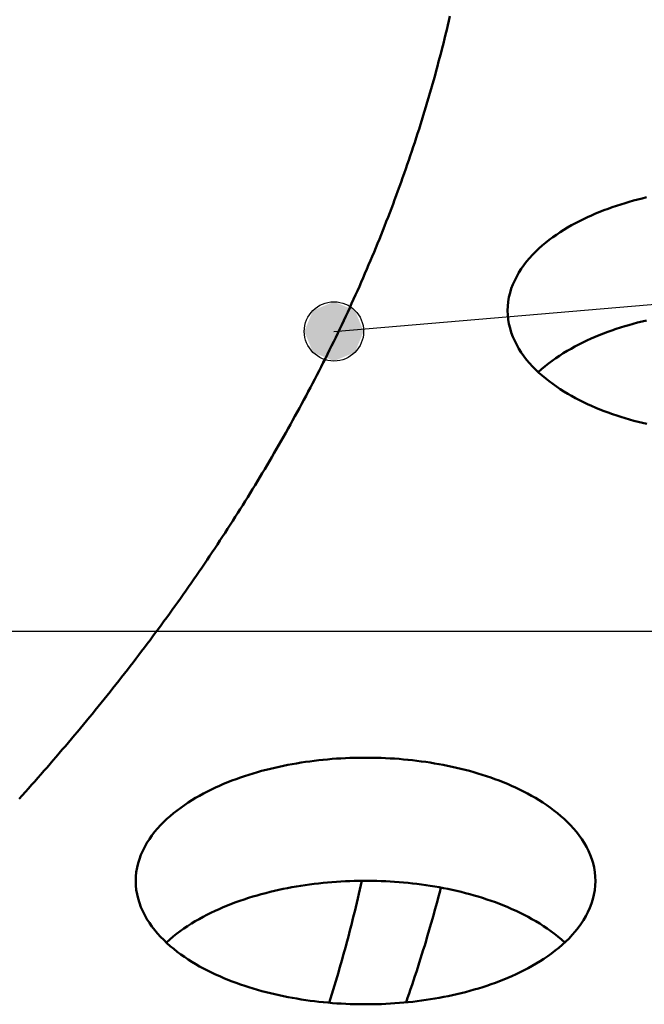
# Model space of a CAD drawing. Header units: millimetres. Extents: x 0 to 841, y 0 to 594.
# Tile 30 of 36: x 448 to 465, y 353 to 379. Entities that reach past the tile are written whole.
import ezdxf

# ---------------------------------------------------------------- set-up
doc = ezdxf.new("R2010")
doc.units = ezdxf.units.MM
for name, color, linetype, lineweight in [('ACH', 7, 'CONTINUOUS', 13), ('COTA', 7, 'CONTINUOUS', 25), ('FINA', 7, 'CONTINUOUS', 25), ('VIS', 7, 'CONTINUOUS', 50)]:
    doc.layers.add(name, color=color, linetype=linetype, lineweight=lineweight)

msp = doc.modelspace()

# ---------------------------------------------------------------- hatches: boundary and pattern name
at = {"layer": 'ACH'}
h = msp.add_hatch(color=7, dxfattribs=at)
h.dxf.hatch_style = 1
h.paths.add_polyline_path([(457.649, 370.827), (457.415, 371.393), (456.849, 371.627), (456.284, 371.393), (456.049, 370.827), (456.284, 370.261), (456.849, 370.027), (457.415, 370.261)])

# ---------------------------------------------------------------- linework, layer by layer
at = {"layer": 'COTA'}
for p, q in [((456.849, 370.827), (486.24, 373.316)), ((335.5, 362.738), (486.341, 362.738))]:
    msp.add_line(p, q, dxfattribs=at)
msp.add_circle((456.849, 370.827), 0.8, dxfattribs=at)
at = {"layer": 'FINA'}
for points in [[(448.357, 358.213), (448.442, 358.307), (448.526, 358.401), (448.61, 358.495), (448.694, 358.59), (448.778, 358.684), (448.862, 358.779), (448.945, 358.873), (449.028, 358.968), (449.111, 359.063), (449.194, 359.159), (449.277, 359.254), (449.359, 359.35), (449.441, 359.446), (449.523, 359.542), (449.605, 359.638), (449.687, 359.734), (449.768, 359.83), (449.85, 359.927), (449.931, 360.024), (450.012, 360.121), (450.092, 360.218), (450.173, 360.315), (450.253, 360.413), (450.333, 360.51), (450.413, 360.608), (450.492, 360.706), (450.572, 360.804), (450.651, 360.902), (450.73, 361.001), (450.809, 361.1), (450.887, 361.198), (450.966, 361.297), (451.044, 361.396), (451.122, 361.496), (451.2, 361.595), (451.277, 361.695), (451.354, 361.795), (451.432, 361.895), (451.508, 361.995), (451.585, 362.095), (451.661, 362.196), (451.738, 362.296), (451.814, 362.397), (451.889, 362.498), (451.965, 362.599), (452.04, 362.701), (452.115, 362.802), (452.19, 362.904), (452.264, 363.006), (452.339, 363.108), (452.413, 363.21), (452.487, 363.312), (452.56, 363.415), (452.634, 363.518), (452.707, 363.621), (452.78, 363.724), (452.853, 363.827), (452.925, 363.93), (452.997, 364.034), (453.069, 364.138), (453.141, 364.241), (453.213, 364.345), (453.284, 364.45), (453.355, 364.554), (453.425, 364.659), (453.496, 364.763), (453.566, 364.868), (453.636, 364.973), (453.706, 365.079), (453.775, 365.184), (453.845, 365.29), (453.914, 365.395), (453.982, 365.501), (454.051, 365.607), (454.119, 365.714), (454.187, 365.82), (454.254, 365.927), (454.322, 366.033), (454.389, 366.14), (454.456, 366.248), (454.522, 366.355), (454.589, 366.462), (454.655, 366.57), (454.72, 366.678), (454.786, 366.785), (454.851, 366.894), (454.916, 367.002), (454.981, 367.11), (455.045, 367.219), (455.109, 367.328), (455.173, 367.437), (455.237, 367.546), (455.3, 367.655), (455.363, 367.764), (455.426, 367.874), (455.488, 367.984), (455.55, 368.094), (455.612, 368.204), (455.673, 368.314), (455.735, 368.424), (455.796, 368.535), (455.856, 368.646), (455.917, 368.756), (455.977, 368.867), (456.037, 368.979), (456.096, 369.09), (456.155, 369.202), (456.214, 369.313), (456.273, 369.425), (456.331, 369.537), (456.389, 369.649), (456.446, 369.762), (456.504, 369.874), (456.561, 369.987), (456.617, 370.099), (456.674, 370.212), (456.73, 370.326), (456.786, 370.439), (456.841, 370.552), (456.896, 370.666), (456.951, 370.779), (457.006, 370.893), (457.06, 371.007), (457.114, 371.122), (457.167, 371.236), (457.22, 371.35), (457.273, 371.465), (457.326, 371.58), (457.378, 371.695), (457.43, 371.81), (457.481, 371.925), (457.533, 372.041), (457.583, 372.156), (457.634, 372.272), (457.684, 372.388), (457.734, 372.504), (457.784, 372.62), (457.833, 372.736), (457.882, 372.852), (457.93, 372.969), (457.978, 373.086), (458.026, 373.203), (458.074, 373.32), (458.121, 373.437), (458.167, 373.554), (458.214, 373.671), (458.26, 373.789), (458.306, 373.907), (458.351, 374.024), (458.396, 374.142), (458.441, 374.26), (458.485, 374.379), (458.529, 374.497), (458.572, 374.616), (458.615, 374.734), (458.658, 374.853), (458.701, 374.972), (458.743, 375.091), (458.785, 375.21), (458.826, 375.329), (458.867, 375.449), (458.908, 375.568), (458.948, 375.688), (458.988, 375.808), (459.027, 375.928), (459.066, 376.048), (459.105, 376.168), (459.143, 376.288), (459.181, 376.408), (459.219, 376.529), (459.256, 376.65), (459.293, 376.77), (459.329, 376.891), (459.365, 377.012), (459.401, 377.133), (459.436, 377.255), (459.471, 377.376), (459.506, 377.497), (459.54, 377.619), (459.574, 377.741), (459.607, 377.862), (459.64, 377.984), (459.672, 378.106), (459.705, 378.228), (459.736, 378.35), (459.768, 378.473), (459.799, 378.595), (459.829, 378.718), (459.859, 378.84), (459.889, 378.963), (459.918, 379.086), (459.947, 379.209), (459.976, 379.332)], [(448.357, 358.213), (448.442, 358.307), (448.526, 358.401), (448.61, 358.495), (448.694, 358.59), (448.778, 358.684), (448.862, 358.779), (448.945, 358.873), (449.028, 358.968), (449.111, 359.063), (449.194, 359.159), (449.277, 359.254), (449.359, 359.35), (449.441, 359.446), (449.523, 359.542), (449.605, 359.638), (449.687, 359.734), (449.768, 359.83), (449.85, 359.927), (449.931, 360.024), (450.012, 360.121), (450.092, 360.218), (450.173, 360.315), (450.253, 360.413), (450.333, 360.51), (450.413, 360.608), (450.492, 360.706), (450.572, 360.804), (450.651, 360.902), (450.73, 361.001), (450.809, 361.1), (450.887, 361.198), (450.966, 361.297), (451.044, 361.396), (451.122, 361.496), (451.2, 361.595), (451.277, 361.695), (451.354, 361.795), (451.432, 361.895), (451.508, 361.995), (451.585, 362.095), (451.661, 362.196), (451.738, 362.296), (451.814, 362.397), (451.889, 362.498), (451.965, 362.599), (452.04, 362.701), (452.115, 362.802), (452.19, 362.904), (452.264, 363.006), (452.339, 363.108), (452.413, 363.21), (452.487, 363.312), (452.56, 363.415), (452.634, 363.518), (452.707, 363.621), (452.78, 363.724), (452.853, 363.827), (452.925, 363.93), (452.997, 364.034), (453.069, 364.138), (453.141, 364.241), (453.213, 364.345), (453.284, 364.45), (453.355, 364.554), (453.425, 364.659), (453.496, 364.763), (453.566, 364.868), (453.636, 364.973), (453.706, 365.079), (453.775, 365.184), (453.845, 365.29), (453.914, 365.395), (453.982, 365.501), (454.051, 365.607), (454.119, 365.714), (454.187, 365.82), (454.254, 365.927), (454.322, 366.033), (454.389, 366.14), (454.456, 366.248), (454.522, 366.355), (454.589, 366.462), (454.655, 366.57), (454.72, 366.678), (454.786, 366.785), (454.851, 366.894), (454.916, 367.002), (454.981, 367.11), (455.045, 367.219), (455.109, 367.328), (455.173, 367.437), (455.237, 367.546), (455.3, 367.655), (455.363, 367.764), (455.426, 367.874), (455.488, 367.984), (455.55, 368.094), (455.612, 368.204), (455.673, 368.314), (455.735, 368.424), (455.796, 368.535), (455.856, 368.646), (455.917, 368.756), (455.977, 368.867), (456.037, 368.979), (456.096, 369.09), (456.155, 369.202), (456.214, 369.313), (456.273, 369.425), (456.331, 369.537), (456.389, 369.649), (456.446, 369.762), (456.504, 369.874), (456.561, 369.987), (456.617, 370.099), (456.674, 370.212), (456.73, 370.326), (456.786, 370.439), (456.841, 370.552), (456.896, 370.666), (456.951, 370.779), (457.006, 370.893), (457.06, 371.007), (457.114, 371.122), (457.167, 371.236), (457.22, 371.35), (457.273, 371.465), (457.326, 371.58), (457.378, 371.695), (457.43, 371.81), (457.481, 371.925), (457.533, 372.041), (457.583, 372.156), (457.634, 372.272), (457.684, 372.388), (457.734, 372.504), (457.784, 372.62), (457.833, 372.736), (457.882, 372.852), (457.93, 372.969), (457.978, 373.086), (458.026, 373.203), (458.074, 373.32), (458.121, 373.437), (458.167, 373.554), (458.214, 373.671), (458.26, 373.789), (458.306, 373.907), (458.351, 374.024), (458.396, 374.142), (458.441, 374.26), (458.485, 374.379), (458.529, 374.497), (458.572, 374.616), (458.615, 374.734), (458.658, 374.853), (458.701, 374.972), (458.743, 375.091), (458.785, 375.21), (458.826, 375.329), (458.867, 375.449), (458.908, 375.568), (458.948, 375.688), (458.988, 375.808), (459.027, 375.928), (459.066, 376.048), (459.105, 376.168), (459.143, 376.288), (459.181, 376.408), (459.219, 376.529), (459.256, 376.65), (459.293, 376.77), (459.329, 376.891), (459.365, 377.012), (459.401, 377.133), (459.436, 377.255), (459.471, 377.376), (459.506, 377.497), (459.54, 377.619), (459.574, 377.741), (459.607, 377.862), (459.64, 377.984), (459.672, 378.106), (459.705, 378.228), (459.736, 378.35), (459.768, 378.473), (459.799, 378.595), (459.829, 378.718), (459.859, 378.84), (459.889, 378.963), (459.918, 379.086), (459.947, 379.209), (459.976, 379.332)], [(461.533, 371.388), (461.537, 371.508), (461.549, 371.628), (461.569, 371.747), (461.597, 371.864), (461.632, 371.98), (461.674, 372.093), (461.722, 372.203), (461.776, 372.311), (461.836, 372.415), (461.901, 372.517), (461.97, 372.615), (462.044, 372.711), (462.121, 372.803), (462.202, 372.892), (462.287, 372.978), (462.374, 373.061), (462.464, 373.142), (462.556, 373.219), (462.651, 373.294), (462.747, 373.366), (462.846, 373.436), (462.946, 373.503), (463.047, 373.567), (463.151, 373.63), (463.255, 373.69), (463.361, 373.748), (463.468, 373.803), (463.576, 373.857), (463.684, 373.908), (463.794, 373.958), (463.905, 374.006), (464.016, 374.052), (464.129, 374.096), (464.241, 374.138), (464.355, 374.179), (464.469, 374.217), (464.584, 374.255), (464.699, 374.29), (464.814, 374.324), (464.93, 374.357), (465.047, 374.387), (465.164, 374.417), (465.281, 374.445)], [(465.287, 368.33), (465.169, 368.358), (465.052, 368.387), (464.936, 368.418), (464.819, 368.45), (464.704, 368.484), (464.588, 368.52), (464.474, 368.557), (464.359, 368.596), (464.246, 368.636), (464.133, 368.678), (464.02, 368.722), (463.909, 368.768), (463.798, 368.816), (463.688, 368.866), (463.579, 368.917), (463.471, 368.971), (463.364, 369.027), (463.258, 369.084), (463.153, 369.144), (463.05, 369.207), (462.948, 369.271), (462.848, 369.339), (462.749, 369.408), (462.653, 369.48), (462.558, 369.555), (462.466, 369.633), (462.376, 369.713), (462.288, 369.796), (462.204, 369.882), (462.123, 369.972), (462.045, 370.064), (461.971, 370.159), (461.901, 370.258), (461.837, 370.359), (461.777, 370.464), (461.722, 370.572), (461.674, 370.682), (461.632, 370.796), (461.597, 370.911), (461.569, 371.028), (461.549, 371.147), (461.537, 371.267), (461.533, 371.388)], [(462.36, 369.727), (462.45, 369.808), (462.542, 369.886), (462.637, 369.961), (462.734, 370.034), (462.832, 370.104), (462.932, 370.172), (463.034, 370.237), (463.137, 370.3), (463.242, 370.36), (463.348, 370.419), (463.455, 370.475), (463.563, 370.529), (463.672, 370.581), (463.782, 370.631), (463.893, 370.679), (464.005, 370.725), (464.117, 370.769), (464.231, 370.812), (464.344, 370.853), (464.459, 370.892), (464.574, 370.929), (464.689, 370.965), (464.805, 370.999), (464.922, 371.032), (465.038, 371.063), (465.156, 371.093), (465.273, 371.121)], [(451.502, 355.996), (451.506, 356.117), (451.518, 356.237), (451.538, 356.356), (451.566, 356.473), (451.601, 356.588), (451.642, 356.701), (451.691, 356.812), (451.745, 356.919), (451.805, 357.024), (451.87, 357.125), (451.939, 357.224), (452.013, 357.319), (452.09, 357.411), (452.171, 357.501), (452.256, 357.587), (452.343, 357.67), (452.433, 357.75), (452.525, 357.828), (452.619, 357.903), (452.716, 357.975), (452.814, 358.044), (452.914, 358.111), (453.016, 358.176), (453.119, 358.238), (453.224, 358.298), (453.33, 358.356), (453.436, 358.412), (453.544, 358.465), (453.653, 358.517), (453.763, 358.567), (453.874, 358.614), (453.985, 358.66), (454.097, 358.704), (454.21, 358.747), (454.324, 358.787), (454.438, 358.826), (454.552, 358.863), (454.667, 358.899), (454.783, 358.933), (454.899, 358.965), (455.016, 358.996), (455.133, 359.025), (455.25, 359.053), (455.367, 359.08), (455.485, 359.105), (455.603, 359.128), (455.722, 359.15), (455.841, 359.171), (455.96, 359.19), (456.079, 359.208), (456.198, 359.225), (456.318, 359.24), (456.437, 359.254), (456.557, 359.267), (456.677, 359.279), (456.797, 359.289), (456.917, 359.298), (457.038, 359.305), (457.158, 359.311), (457.278, 359.317), (457.399, 359.32), (457.519, 359.323), (457.64, 359.324), (457.76, 359.324), (457.881, 359.323), (458.001, 359.32), (458.122, 359.317), (458.242, 359.311), (458.363, 359.305), (458.483, 359.298), (458.603, 359.289), (458.723, 359.279), (458.843, 359.267), (458.963, 359.254), (459.083, 359.24), (459.202, 359.225), (459.322, 359.208), (459.441, 359.19), (459.56, 359.171), (459.678, 359.15), (459.797, 359.128), (459.915, 359.105), (460.033, 359.08), (460.15, 359.053), (460.268, 359.025), (460.385, 358.996), (460.501, 358.965), (460.617, 358.933), (460.733, 358.899), (460.848, 358.863), (460.963, 358.826), (461.077, 358.787), (461.19, 358.747), (461.303, 358.704), (461.415, 358.66), (461.527, 358.614), (461.637, 358.567), (461.747, 358.517), (461.856, 358.465), (461.964, 358.412), (462.071, 358.356), (462.176, 358.298), (462.281, 358.238), (462.384, 358.176), (462.486, 358.111), (462.586, 358.044), (462.684, 357.975), (462.781, 357.903), (462.875, 357.828), (462.968, 357.75), (463.058, 357.67), (463.145, 357.587), (463.229, 357.501), (463.31, 357.411), (463.388, 357.319), (463.461, 357.224), (463.531, 357.125), (463.596, 357.024), (463.655, 356.919), (463.71, 356.812), (463.758, 356.701), (463.8, 356.588), (463.835, 356.473), (463.862, 356.356), (463.882, 356.237), (463.894, 356.117), (463.898, 355.996)], [(462.083, 353.643), (461.976, 353.587), (461.868, 353.533), (461.759, 353.482), (461.649, 353.432), (461.539, 353.384), (461.427, 353.337), (461.315, 353.293), (461.202, 353.251), (461.089, 353.21), (460.974, 353.171), (460.86, 353.133), (460.744, 353.098), (460.629, 353.064), (460.513, 353.031), (460.396, 353), (460.279, 352.97), (460.162, 352.942), (460.044, 352.916), (459.926, 352.891), (459.808, 352.867), (459.689, 352.845), (459.57, 352.824), (459.451, 352.804), (459.332, 352.786), (459.212, 352.769), (459.093, 352.754), (458.973, 352.74), (458.853, 352.727), (458.733, 352.715), (458.613, 352.705), (458.492, 352.696), (458.372, 352.688), (458.252, 352.682), (458.131, 352.677), (458.01, 352.673), (457.89, 352.67), (457.769, 352.669), (457.649, 352.669), (457.528, 352.67), (457.407, 352.672), (457.287, 352.676), (457.166, 352.681), (457.046, 352.687), (456.925, 352.695), (456.805, 352.704), (456.685, 352.714), (456.565, 352.725), (456.445, 352.738), (456.325, 352.752), (456.205, 352.767), (456.086, 352.784), (455.966, 352.802), (455.847, 352.821), (455.728, 352.842), (455.61, 352.864), (455.491, 352.887), (455.373, 352.912), (455.256, 352.938), (455.138, 352.966), (455.021, 352.996), (454.904, 353.026), (454.788, 353.059), (454.672, 353.093), (454.557, 353.128), (454.442, 353.165), (454.328, 353.204), (454.215, 353.245), (454.102, 353.287), (453.989, 353.331), (453.878, 353.377), (453.767, 353.425), (453.657, 353.474), (453.548, 353.526), (453.44, 353.579), (453.333, 353.635), (453.227, 353.693), (453.122, 353.753), (453.019, 353.815), (452.917, 353.88), (452.817, 353.947), (452.718, 354.017), (452.621, 354.089), (452.527, 354.164), (452.434, 354.241), (452.344, 354.321), (452.257, 354.405), (452.173, 354.491), (452.091, 354.58), (452.014, 354.672), (451.94, 354.768), (451.87, 354.866), (451.805, 354.968), (451.745, 355.073), (451.691, 355.18), (451.643, 355.291), (451.601, 355.404), (451.566, 355.52), (451.538, 355.637), (451.518, 355.756), (451.506, 355.876), (451.502, 355.996)], [(452.329, 354.335), (452.419, 354.416), (452.511, 354.495), (452.606, 354.57), (452.702, 354.643), (452.801, 354.713), (452.901, 354.78), (453.003, 354.846), (453.106, 354.908), (453.211, 354.969), (453.317, 355.027), (453.424, 355.083), (453.532, 355.137), (453.641, 355.189), (453.751, 355.239), (453.862, 355.287), (453.974, 355.334), (454.086, 355.378), (454.199, 355.421), (454.313, 355.461), (454.428, 355.501), (454.543, 355.538), (454.658, 355.574), (454.774, 355.608), (454.89, 355.641), (455.007, 355.672), (455.124, 355.701), (455.242, 355.729), (455.36, 355.756), (455.478, 355.781), (455.597, 355.805), (455.716, 355.827), (455.835, 355.848), (455.954, 355.867), (456.074, 355.886), (456.193, 355.902), (456.313, 355.918), (456.433, 355.932), (456.554, 355.945), (456.674, 355.956), (456.794, 355.966), (456.915, 355.975), (457.036, 355.983), (457.156, 355.989), (457.277, 355.994), (457.398, 355.998), (457.519, 356.001), (457.64, 356.002), (457.761, 356.002), (457.881, 356.001), (458.002, 355.998), (458.123, 355.994), (458.244, 355.989), (458.365, 355.983), (458.485, 355.975), (458.606, 355.966), (458.726, 355.956), (458.847, 355.945), (458.967, 355.932), (459.087, 355.918), (459.207, 355.902), (459.327, 355.886), (459.446, 355.867), (459.566, 355.848), (459.685, 355.827), (459.803, 355.805), (459.922, 355.781), (460.04, 355.756), (460.158, 355.729), (460.276, 355.701), (460.393, 355.672), (460.51, 355.641), (460.626, 355.608), (460.742, 355.574), (460.858, 355.538), (460.973, 355.501), (461.087, 355.461), (461.201, 355.421), (461.314, 355.378), (461.426, 355.334), (461.538, 355.287), (461.649, 355.239), (461.759, 355.189), (461.868, 355.137), (461.976, 355.083), (462.084, 355.027), (462.189, 354.969), (462.294, 354.908), (462.397, 354.846), (462.499, 354.78), (462.599, 354.713), (462.698, 354.643), (462.795, 354.57), (462.889, 354.495), (462.981, 354.416), (463.071, 354.335)], [(456.721, 352.71), (456.757, 352.827), (456.793, 352.943), (456.829, 353.059), (456.864, 353.176), (456.899, 353.292), (456.934, 353.409), (456.968, 353.526), (457.002, 353.643), (457.035, 353.76), (457.068, 353.877), (457.101, 353.994), (457.134, 354.111), (457.166, 354.229), (457.197, 354.346), (457.228, 354.464), (457.259, 354.582), (457.29, 354.699), (457.32, 354.817), (457.35, 354.935), (457.379, 355.054), (457.408, 355.172), (457.436, 355.29), (457.465, 355.408), (457.492, 355.527), (457.52, 355.646), (457.547, 355.764), (457.574, 355.883), (457.6, 356.002)], [(458.794, 352.721), (458.835, 352.839), (458.875, 352.956), (458.915, 353.074), (458.955, 353.192), (458.994, 353.31), (459.033, 353.429), (459.071, 353.547), (459.109, 353.666), (459.147, 353.784), (459.185, 353.903), (459.222, 354.022), (459.258, 354.141), (459.295, 354.26), (459.331, 354.379), (459.366, 354.499), (459.401, 354.618), (459.436, 354.738), (459.471, 354.857), (459.505, 354.977), (459.538, 355.097), (459.572, 355.217), (459.604, 355.337), (459.637, 355.457), (459.669, 355.577), (459.701, 355.698), (459.732, 355.818)], [(463.898, 355.996), (463.894, 355.872), (463.881, 355.748), (463.86, 355.625), (463.83, 355.504), (463.793, 355.385), (463.748, 355.268), (463.697, 355.154), (463.639, 355.044), (463.575, 354.936), (463.507, 354.832), (463.433, 354.731), (463.355, 354.634), (463.273, 354.54), (463.188, 354.449), (463.099, 354.362), (463.007, 354.277), (462.912, 354.196), (462.815, 354.117), (462.716, 354.042), (462.615, 353.969), (462.512, 353.899), (462.407, 353.831), (462.3, 353.766), (462.192, 353.704), (462.083, 353.643)]]:
    msp.add_lwpolyline(points, dxfattribs=at)
at = {"layer": 'VIS'}
for points in [[(448.357, 358.213), (448.442, 358.307), (448.526, 358.401), (448.61, 358.495), (448.694, 358.59), (448.778, 358.684), (448.862, 358.779), (448.945, 358.873), (449.028, 358.968), (449.111, 359.063), (449.194, 359.159), (449.277, 359.254), (449.359, 359.35), (449.441, 359.446), (449.523, 359.542), (449.605, 359.638), (449.687, 359.734), (449.768, 359.83), (449.85, 359.927), (449.931, 360.024), (450.012, 360.121), (450.092, 360.218), (450.173, 360.315), (450.253, 360.413), (450.333, 360.51), (450.413, 360.608), (450.492, 360.706), (450.572, 360.804), (450.651, 360.902), (450.73, 361.001), (450.809, 361.1), (450.887, 361.198), (450.966, 361.297), (451.044, 361.396), (451.122, 361.496), (451.2, 361.595), (451.277, 361.695), (451.354, 361.795), (451.432, 361.895), (451.508, 361.995), (451.585, 362.095), (451.661, 362.196), (451.738, 362.296), (451.814, 362.397), (451.889, 362.498), (451.965, 362.599), (452.04, 362.701), (452.115, 362.802), (452.19, 362.904), (452.264, 363.006), (452.339, 363.108), (452.413, 363.21), (452.487, 363.312), (452.56, 363.415), (452.634, 363.518), (452.707, 363.621), (452.78, 363.724), (452.853, 363.827), (452.925, 363.93), (452.997, 364.034), (453.069, 364.138), (453.141, 364.241), (453.213, 364.345), (453.284, 364.45), (453.355, 364.554), (453.425, 364.659), (453.496, 364.763), (453.566, 364.868), (453.636, 364.973), (453.706, 365.079), (453.775, 365.184), (453.845, 365.29), (453.914, 365.395), (453.982, 365.501), (454.051, 365.607), (454.119, 365.714), (454.187, 365.82), (454.254, 365.927), (454.322, 366.033), (454.389, 366.14), (454.456, 366.248), (454.522, 366.355), (454.589, 366.462), (454.655, 366.57), (454.72, 366.678), (454.786, 366.785), (454.851, 366.894), (454.916, 367.002), (454.981, 367.11), (455.045, 367.219), (455.109, 367.328), (455.173, 367.437), (455.237, 367.546), (455.3, 367.655), (455.363, 367.764), (455.426, 367.874), (455.488, 367.984), (455.55, 368.094), (455.612, 368.204), (455.673, 368.314), (455.735, 368.424), (455.796, 368.535), (455.856, 368.646), (455.917, 368.756), (455.977, 368.867), (456.037, 368.979), (456.096, 369.09), (456.155, 369.202), (456.214, 369.313), (456.273, 369.425), (456.331, 369.537), (456.389, 369.649), (456.446, 369.762), (456.504, 369.874), (456.561, 369.987), (456.617, 370.099), (456.674, 370.212), (456.73, 370.326), (456.786, 370.439), (456.841, 370.552), (456.896, 370.666), (456.951, 370.779), (457.006, 370.893), (457.06, 371.007), (457.114, 371.122), (457.167, 371.236), (457.22, 371.35), (457.273, 371.465), (457.326, 371.58), (457.378, 371.695), (457.43, 371.81), (457.481, 371.925), (457.533, 372.041), (457.583, 372.156), (457.634, 372.272), (457.684, 372.388), (457.734, 372.504), (457.784, 372.62), (457.833, 372.736), (457.882, 372.852), (457.93, 372.969), (457.978, 373.086), (458.026, 373.203), (458.074, 373.32), (458.121, 373.437), (458.167, 373.554), (458.214, 373.671), (458.26, 373.789), (458.306, 373.907), (458.351, 374.024), (458.396, 374.142), (458.441, 374.26), (458.485, 374.379), (458.529, 374.497), (458.572, 374.616), (458.615, 374.734), (458.658, 374.853), (458.701, 374.972), (458.743, 375.091), (458.785, 375.21), (458.826, 375.329), (458.867, 375.449), (458.908, 375.568), (458.948, 375.688), (458.988, 375.808), (459.027, 375.928), (459.066, 376.048), (459.105, 376.168), (459.143, 376.288), (459.181, 376.408), (459.219, 376.529), (459.256, 376.65), (459.293, 376.77), (459.329, 376.891), (459.365, 377.012), (459.401, 377.133), (459.436, 377.255), (459.471, 377.376), (459.506, 377.497), (459.54, 377.619), (459.574, 377.741), (459.607, 377.862), (459.64, 377.984), (459.672, 378.106), (459.705, 378.228), (459.736, 378.35), (459.768, 378.473), (459.799, 378.595), (459.829, 378.718), (459.859, 378.84), (459.889, 378.963), (459.918, 379.086), (459.947, 379.209), (459.976, 379.332)], [(448.357, 358.213), (448.442, 358.307), (448.526, 358.401), (448.61, 358.495), (448.694, 358.59), (448.778, 358.684), (448.862, 358.779), (448.945, 358.873), (449.028, 358.968), (449.111, 359.063), (449.194, 359.159), (449.277, 359.254), (449.359, 359.35), (449.441, 359.446), (449.523, 359.542), (449.605, 359.638), (449.687, 359.734), (449.768, 359.83), (449.85, 359.927), (449.931, 360.024), (450.012, 360.121), (450.092, 360.218), (450.173, 360.315), (450.253, 360.413), (450.333, 360.51), (450.413, 360.608), (450.492, 360.706), (450.572, 360.804), (450.651, 360.902), (450.73, 361.001), (450.809, 361.1), (450.887, 361.198), (450.966, 361.297), (451.044, 361.396), (451.122, 361.496), (451.2, 361.595), (451.277, 361.695), (451.354, 361.795), (451.432, 361.895), (451.508, 361.995), (451.585, 362.095), (451.661, 362.196), (451.738, 362.296), (451.814, 362.397), (451.889, 362.498), (451.965, 362.599), (452.04, 362.701), (452.115, 362.802), (452.19, 362.904), (452.264, 363.006), (452.339, 363.108), (452.413, 363.21), (452.487, 363.312), (452.56, 363.415), (452.634, 363.518), (452.707, 363.621), (452.78, 363.724), (452.853, 363.827), (452.925, 363.93), (452.997, 364.034), (453.069, 364.138), (453.141, 364.241), (453.213, 364.345), (453.284, 364.45), (453.355, 364.554), (453.425, 364.659), (453.496, 364.763), (453.566, 364.868), (453.636, 364.973), (453.706, 365.079), (453.775, 365.184), (453.845, 365.29), (453.914, 365.395), (453.982, 365.501), (454.051, 365.607), (454.119, 365.714), (454.187, 365.82), (454.254, 365.927), (454.322, 366.033), (454.389, 366.14), (454.456, 366.248), (454.522, 366.355), (454.589, 366.462), (454.655, 366.57), (454.72, 366.678), (454.786, 366.785), (454.851, 366.894), (454.916, 367.002), (454.981, 367.11), (455.045, 367.219), (455.109, 367.328), (455.173, 367.437), (455.237, 367.546), (455.3, 367.655), (455.363, 367.764), (455.426, 367.874), (455.488, 367.984), (455.55, 368.094), (455.612, 368.204), (455.673, 368.314), (455.735, 368.424), (455.796, 368.535), (455.856, 368.646), (455.917, 368.756), (455.977, 368.867), (456.037, 368.979), (456.096, 369.09), (456.155, 369.202), (456.214, 369.313), (456.273, 369.425), (456.331, 369.537), (456.389, 369.649), (456.446, 369.762), (456.504, 369.874), (456.561, 369.987), (456.617, 370.099), (456.674, 370.212), (456.73, 370.326), (456.786, 370.439), (456.841, 370.552), (456.896, 370.666), (456.951, 370.779), (457.006, 370.893), (457.06, 371.007), (457.114, 371.122), (457.167, 371.236), (457.22, 371.35), (457.273, 371.465), (457.326, 371.58), (457.378, 371.695), (457.43, 371.81), (457.481, 371.925), (457.533, 372.041), (457.583, 372.156), (457.634, 372.272), (457.684, 372.388), (457.734, 372.504), (457.784, 372.62), (457.833, 372.736), (457.882, 372.852), (457.93, 372.969), (457.978, 373.086), (458.026, 373.203), (458.074, 373.32), (458.121, 373.437), (458.167, 373.554), (458.214, 373.671), (458.26, 373.789), (458.306, 373.907), (458.351, 374.024), (458.396, 374.142), (458.441, 374.26), (458.485, 374.379), (458.529, 374.497), (458.572, 374.616), (458.615, 374.734), (458.658, 374.853), (458.701, 374.972), (458.743, 375.091), (458.785, 375.21), (458.826, 375.329), (458.867, 375.449), (458.908, 375.568), (458.948, 375.688), (458.988, 375.808), (459.027, 375.928), (459.066, 376.048), (459.105, 376.168), (459.143, 376.288), (459.181, 376.408), (459.219, 376.529), (459.256, 376.65), (459.293, 376.77), (459.329, 376.891), (459.365, 377.012), (459.401, 377.133), (459.436, 377.255), (459.471, 377.376), (459.506, 377.497), (459.54, 377.619), (459.574, 377.741), (459.607, 377.862), (459.64, 377.984), (459.672, 378.106), (459.705, 378.228), (459.736, 378.35), (459.768, 378.473), (459.799, 378.595), (459.829, 378.718), (459.859, 378.84), (459.889, 378.963), (459.918, 379.086), (459.947, 379.209), (459.976, 379.332)], [(461.533, 371.388), (461.537, 371.508), (461.549, 371.628), (461.569, 371.747), (461.597, 371.864), (461.632, 371.98), (461.674, 372.093), (461.722, 372.203), (461.776, 372.311), (461.836, 372.415), (461.901, 372.517), (461.97, 372.615), (462.044, 372.711), (462.121, 372.803), (462.202, 372.892), (462.287, 372.978), (462.374, 373.061), (462.464, 373.142), (462.556, 373.219), (462.651, 373.294), (462.747, 373.366), (462.846, 373.436), (462.946, 373.503), (463.047, 373.567), (463.151, 373.63), (463.255, 373.69), (463.361, 373.748), (463.468, 373.803), (463.576, 373.857), (463.684, 373.908), (463.794, 373.958), (463.905, 374.006), (464.016, 374.052), (464.129, 374.096), (464.241, 374.138), (464.355, 374.179), (464.469, 374.217), (464.584, 374.255), (464.699, 374.29), (464.814, 374.324), (464.93, 374.357), (465.047, 374.387), (465.164, 374.417), (465.281, 374.445)], [(465.287, 368.33), (465.169, 368.358), (465.052, 368.387), (464.936, 368.418), (464.819, 368.45), (464.704, 368.484), (464.588, 368.52), (464.474, 368.557), (464.359, 368.596), (464.246, 368.636), (464.133, 368.678), (464.02, 368.722), (463.909, 368.768), (463.798, 368.816), (463.688, 368.866), (463.579, 368.917), (463.471, 368.971), (463.364, 369.027), (463.258, 369.084), (463.153, 369.144), (463.05, 369.207), (462.948, 369.271), (462.848, 369.339), (462.749, 369.408), (462.653, 369.48), (462.558, 369.555), (462.466, 369.633), (462.376, 369.713), (462.288, 369.796), (462.204, 369.882), (462.123, 369.972), (462.045, 370.064), (461.971, 370.159), (461.901, 370.258), (461.837, 370.359), (461.777, 370.464), (461.722, 370.572), (461.674, 370.682), (461.632, 370.796), (461.597, 370.911), (461.569, 371.028), (461.549, 371.147), (461.537, 371.267), (461.533, 371.388)], [(462.36, 369.727), (462.45, 369.808), (462.542, 369.886), (462.637, 369.961), (462.734, 370.034), (462.832, 370.104), (462.932, 370.172), (463.034, 370.237), (463.137, 370.3), (463.242, 370.36), (463.348, 370.419), (463.455, 370.475), (463.563, 370.529), (463.672, 370.581), (463.782, 370.631), (463.893, 370.679), (464.005, 370.725), (464.117, 370.769), (464.231, 370.812), (464.344, 370.853), (464.459, 370.892), (464.574, 370.929), (464.689, 370.965), (464.805, 370.999), (464.922, 371.032), (465.038, 371.063), (465.156, 371.093), (465.273, 371.121)], [(451.502, 355.996), (451.506, 356.117), (451.518, 356.237), (451.538, 356.356), (451.566, 356.473), (451.601, 356.588), (451.642, 356.701), (451.691, 356.812), (451.745, 356.919), (451.805, 357.024), (451.87, 357.125), (451.939, 357.224), (452.013, 357.319), (452.09, 357.411), (452.171, 357.501), (452.256, 357.587), (452.343, 357.67), (452.433, 357.75), (452.525, 357.828), (452.619, 357.903), (452.716, 357.975), (452.814, 358.044), (452.914, 358.111), (453.016, 358.176), (453.119, 358.238), (453.224, 358.298), (453.33, 358.356), (453.436, 358.412), (453.544, 358.465), (453.653, 358.517), (453.763, 358.567), (453.874, 358.614), (453.985, 358.66), (454.097, 358.704), (454.21, 358.747), (454.324, 358.787), (454.438, 358.826), (454.552, 358.863), (454.667, 358.899), (454.783, 358.933), (454.899, 358.965), (455.016, 358.996), (455.133, 359.025), (455.25, 359.053), (455.367, 359.08), (455.485, 359.105), (455.603, 359.128), (455.722, 359.15), (455.841, 359.171), (455.96, 359.19), (456.079, 359.208), (456.198, 359.225), (456.318, 359.24), (456.437, 359.254), (456.557, 359.267), (456.677, 359.279), (456.797, 359.289), (456.917, 359.298), (457.038, 359.305), (457.158, 359.311), (457.278, 359.317), (457.399, 359.32), (457.519, 359.323), (457.64, 359.324), (457.76, 359.324), (457.881, 359.323), (458.001, 359.32), (458.122, 359.317), (458.242, 359.311), (458.363, 359.305), (458.483, 359.298), (458.603, 359.289), (458.723, 359.279), (458.843, 359.267), (458.963, 359.254), (459.083, 359.24), (459.202, 359.225), (459.322, 359.208), (459.441, 359.19), (459.56, 359.171), (459.678, 359.15), (459.797, 359.128), (459.915, 359.105), (460.033, 359.08), (460.15, 359.053), (460.268, 359.025), (460.385, 358.996), (460.501, 358.965), (460.617, 358.933), (460.733, 358.899), (460.848, 358.863), (460.963, 358.826), (461.077, 358.787), (461.19, 358.747), (461.303, 358.704), (461.415, 358.66), (461.527, 358.614), (461.637, 358.567), (461.747, 358.517), (461.856, 358.465), (461.964, 358.412), (462.071, 358.356), (462.176, 358.298), (462.281, 358.238), (462.384, 358.176), (462.486, 358.111), (462.586, 358.044), (462.684, 357.975), (462.781, 357.903), (462.875, 357.828), (462.968, 357.75), (463.058, 357.67), (463.145, 357.587), (463.229, 357.501), (463.31, 357.411), (463.388, 357.319), (463.461, 357.224), (463.531, 357.125), (463.596, 357.024), (463.655, 356.919), (463.71, 356.812), (463.758, 356.701), (463.8, 356.588), (463.835, 356.473), (463.862, 356.356), (463.882, 356.237), (463.894, 356.117), (463.898, 355.996)], [(462.083, 353.643), (461.976, 353.587), (461.868, 353.533), (461.759, 353.482), (461.649, 353.432), (461.539, 353.384), (461.427, 353.337), (461.315, 353.293), (461.202, 353.251), (461.089, 353.21), (460.974, 353.171), (460.86, 353.133), (460.744, 353.098), (460.629, 353.064), (460.513, 353.031), (460.396, 353), (460.279, 352.97), (460.162, 352.942), (460.044, 352.916), (459.926, 352.891), (459.808, 352.867), (459.689, 352.845), (459.57, 352.824), (459.451, 352.804), (459.332, 352.786), (459.212, 352.769), (459.093, 352.754), (458.973, 352.74), (458.853, 352.727), (458.733, 352.715), (458.613, 352.705), (458.492, 352.696), (458.372, 352.688), (458.252, 352.682), (458.131, 352.677), (458.01, 352.673), (457.89, 352.67), (457.769, 352.669), (457.649, 352.669), (457.528, 352.67), (457.407, 352.672), (457.287, 352.676), (457.166, 352.681), (457.046, 352.687), (456.925, 352.695), (456.805, 352.704), (456.685, 352.714), (456.565, 352.725), (456.445, 352.738), (456.325, 352.752), (456.205, 352.767), (456.086, 352.784), (455.966, 352.802), (455.847, 352.821), (455.728, 352.842), (455.61, 352.864), (455.491, 352.887), (455.373, 352.912), (455.256, 352.938), (455.138, 352.966), (455.021, 352.996), (454.904, 353.026), (454.788, 353.059), (454.672, 353.093), (454.557, 353.128), (454.442, 353.165), (454.328, 353.204), (454.215, 353.245), (454.102, 353.287), (453.989, 353.331), (453.878, 353.377), (453.767, 353.425), (453.657, 353.474), (453.548, 353.526), (453.44, 353.579), (453.333, 353.635), (453.227, 353.693), (453.122, 353.753), (453.019, 353.815), (452.917, 353.88), (452.817, 353.947), (452.718, 354.017), (452.621, 354.089), (452.527, 354.164), (452.434, 354.241), (452.344, 354.321), (452.257, 354.405), (452.173, 354.491), (452.091, 354.58), (452.014, 354.672), (451.94, 354.768), (451.87, 354.866), (451.805, 354.968), (451.745, 355.073), (451.691, 355.18), (451.643, 355.291), (451.601, 355.404), (451.566, 355.52), (451.538, 355.637), (451.518, 355.756), (451.506, 355.876), (451.502, 355.996)], [(452.329, 354.335), (452.419, 354.416), (452.511, 354.495), (452.606, 354.57), (452.702, 354.643), (452.801, 354.713), (452.901, 354.78), (453.003, 354.846), (453.106, 354.908), (453.211, 354.969), (453.317, 355.027), (453.424, 355.083), (453.532, 355.137), (453.641, 355.189), (453.751, 355.239), (453.862, 355.287), (453.974, 355.334), (454.086, 355.378), (454.199, 355.421), (454.313, 355.461), (454.428, 355.501), (454.543, 355.538), (454.658, 355.574), (454.774, 355.608), (454.89, 355.641), (455.007, 355.672), (455.124, 355.701), (455.242, 355.729), (455.36, 355.756), (455.478, 355.781), (455.597, 355.805), (455.716, 355.827), (455.835, 355.848), (455.954, 355.867), (456.074, 355.886), (456.193, 355.902), (456.313, 355.918), (456.433, 355.932), (456.554, 355.945), (456.674, 355.956), (456.794, 355.966), (456.915, 355.975), (457.036, 355.983), (457.156, 355.989), (457.277, 355.994), (457.398, 355.998), (457.519, 356.001), (457.64, 356.002), (457.761, 356.002), (457.881, 356.001), (458.002, 355.998), (458.123, 355.994), (458.244, 355.989), (458.365, 355.983), (458.485, 355.975), (458.606, 355.966), (458.726, 355.956), (458.847, 355.945), (458.967, 355.932), (459.087, 355.918), (459.207, 355.902), (459.327, 355.886), (459.446, 355.867), (459.566, 355.848), (459.685, 355.827), (459.803, 355.805), (459.922, 355.781), (460.04, 355.756), (460.158, 355.729), (460.276, 355.701), (460.393, 355.672), (460.51, 355.641), (460.626, 355.608), (460.742, 355.574), (460.858, 355.538), (460.973, 355.501), (461.087, 355.461), (461.201, 355.421), (461.314, 355.378), (461.426, 355.334), (461.538, 355.287), (461.649, 355.239), (461.759, 355.189), (461.868, 355.137), (461.976, 355.083), (462.084, 355.027), (462.189, 354.969), (462.294, 354.908), (462.397, 354.846), (462.499, 354.78), (462.599, 354.713), (462.698, 354.643), (462.795, 354.57), (462.889, 354.495), (462.981, 354.416), (463.071, 354.335)], [(456.721, 352.71), (456.757, 352.827), (456.793, 352.943), (456.829, 353.059), (456.864, 353.176), (456.899, 353.292), (456.934, 353.409), (456.968, 353.526), (457.002, 353.643), (457.035, 353.76), (457.068, 353.877), (457.101, 353.994), (457.134, 354.111), (457.166, 354.229), (457.197, 354.346), (457.228, 354.464), (457.259, 354.582), (457.29, 354.699), (457.32, 354.817), (457.35, 354.935), (457.379, 355.054), (457.408, 355.172), (457.436, 355.29), (457.465, 355.408), (457.492, 355.527), (457.52, 355.646), (457.547, 355.764), (457.574, 355.883), (457.6, 356.002)], [(458.794, 352.721), (458.835, 352.839), (458.875, 352.956), (458.915, 353.074), (458.955, 353.192), (458.994, 353.31), (459.033, 353.429), (459.071, 353.547), (459.109, 353.666), (459.147, 353.784), (459.185, 353.903), (459.222, 354.022), (459.258, 354.141), (459.295, 354.26), (459.331, 354.379), (459.366, 354.499), (459.401, 354.618), (459.436, 354.738), (459.471, 354.857), (459.505, 354.977), (459.538, 355.097), (459.572, 355.217), (459.604, 355.337), (459.637, 355.457), (459.669, 355.577), (459.701, 355.698), (459.732, 355.818)], [(463.898, 355.996), (463.894, 355.872), (463.881, 355.748), (463.86, 355.625), (463.83, 355.504), (463.793, 355.385), (463.748, 355.268), (463.697, 355.154), (463.639, 355.044), (463.575, 354.936), (463.507, 354.832), (463.433, 354.731), (463.355, 354.634), (463.273, 354.54), (463.188, 354.449), (463.099, 354.362), (463.007, 354.277), (462.912, 354.196), (462.815, 354.117), (462.716, 354.042), (462.615, 353.969), (462.512, 353.899), (462.407, 353.831), (462.3, 353.766), (462.192, 353.704), (462.083, 353.643)]]:
    msp.add_lwpolyline(points, dxfattribs=at)

doc.saveas('drawing.dxf')
